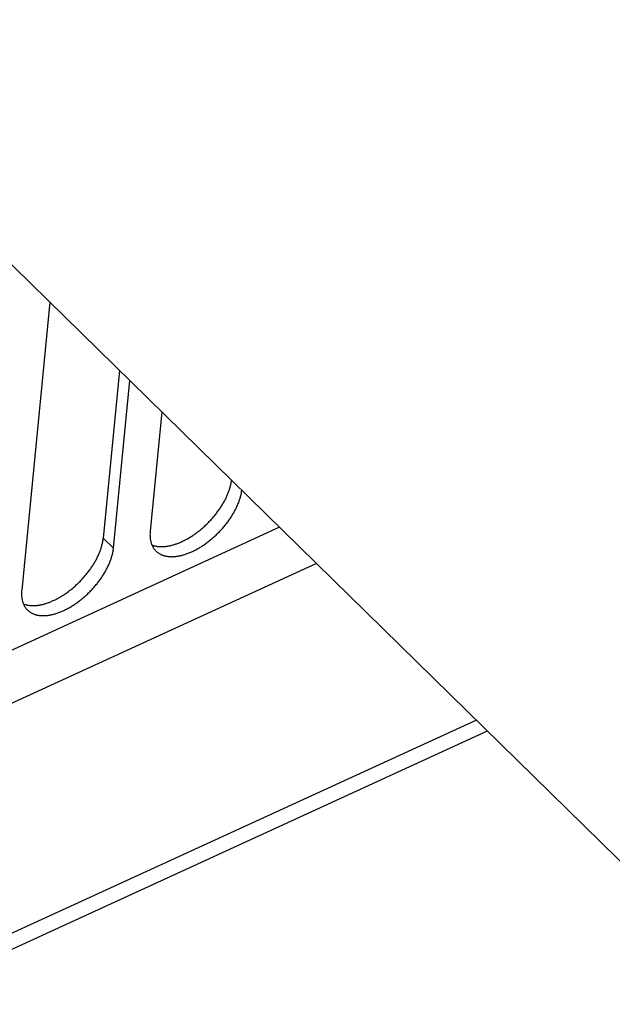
# Model space of a CAD drawing. Extents: x 0 to 594, y 0 to 420.
# Tile 45 of 105: x 524.17 to 529.35, y 103.65 to 112.25. Entities that reach past the tile are written whole.
import ezdxf

# ---------------------------------------------------------------- set-up
doc = ezdxf.new("R2010")
doc.units = 0
doc.header["$LTSCALE"] = 32.67
doc.layers.get('0').update_dxf_attribs({"linetype": 'CONTINUOUS'})
doc.layers.add('DATUM_AXIS', color=7, linetype='CONTINUOUS')
doc.layers.add('ROUNDS', color=7, linetype='CONTINUOUS')

msp = doc.modelspace()

# ---------------------------------------------------------------- linework, layer by layer
at = {"color": 7, "linetype": 'CONTINUOUS'}
for p, q in [((524.4343, 109.7786), (524.1885, 107.2642)), ((525.0435, 109.1815), (524.9006, 107.7194)), ((524.9897, 107.632), (525.1326, 109.0941)), ((525.4119, 108.8204), (525.3102, 107.7792)), ((528.1581, 106.1288), (523.0679, 103.7918)), ((523.0537, 103.6468), (528.2543, 106.0345))]:
    msp.add_line(p, q, dxfattribs=at)
at = {"color": 9, "linetype": 'CONTINUOUS'}
msp.add_line((524.9897, 107.632), (524.9006, 107.7194), dxfattribs=at)
at = {"color": 7, "linetype": 'CONTINUOUS'}
for points in [[(525.3252, 107.6588), (525.3279, 107.6577), (525.333, 107.6559), (525.3382, 107.6542), (525.3434, 107.6526), (525.3488, 107.6511), (525.3542, 107.6498), (525.3598, 107.6486), (525.3654, 107.6476), (525.3711, 107.6467), (525.3769, 107.6459), (525.3827, 107.6452), (525.3887, 107.6447), (525.3947, 107.6443), (525.4008, 107.6441), (525.407, 107.644), (525.4132, 107.644), (525.4195, 107.6442), (525.4259, 107.6445), (525.4324, 107.6449), (525.4389, 107.6455), (525.4455, 107.6462), (525.4521, 107.647), (525.4588, 107.648), (525.4655, 107.6491), (525.4723, 107.6504), (525.4792, 107.6517), (525.4861, 107.6532), (525.493, 107.6549), (525.5, 107.6567), (525.507, 107.6586), (525.5141, 107.6606), (525.5211, 107.6628), (525.5283, 107.6651), (525.5354, 107.6675), (525.5426, 107.67), (525.5498, 107.6727), (525.5571, 107.6755), (525.5643, 107.6784), (525.5716, 107.6815), (525.5789, 107.6847), (525.5862, 107.688), (525.5935, 107.6914), (525.6009, 107.6949), (525.6082, 107.6986), (525.6156, 107.7024), (525.6229, 107.7063), (525.6302, 107.7103), (525.6376, 107.7144), (525.6449, 107.7186), (525.6523, 107.723), (525.6596, 107.7274), (525.6669, 107.732), (525.6742, 107.7366), (525.6814, 107.7414), (525.6887, 107.7463), (525.6959, 107.7513), (525.7031, 107.7563), (525.7103, 107.7615), (525.7175, 107.7668), (525.7246, 107.7721), (525.7317, 107.7776), (525.7387, 107.7831), (525.7457, 107.7888), (525.7527, 107.7945), (525.7596, 107.8003), (525.7665, 107.8062), (525.7733, 107.8122), (525.7801, 107.8182), (525.7868, 107.8244), (525.7935, 107.8306), (525.8001, 107.8369), (525.8066, 107.8432), (525.8131, 107.8496), (525.8196, 107.8561), (525.8259, 107.8627), (525.8322, 107.8693), (525.8384, 107.876), (525.8446, 107.8827), (525.8507, 107.8895), (525.8567, 107.8963), (525.8626, 107.9032), (525.8684, 107.9102), (525.8742, 107.9172), (525.8799, 107.9242), (525.8854, 107.9313), (525.8909, 107.9384), (525.8964, 107.9455), (525.9017, 107.9527), (525.9069, 107.9599), (525.912, 107.9672), (525.9171, 107.9745), (525.922, 107.9818), (525.9268, 107.9891), (525.9316, 107.9965), (525.9362, 108.0038), (525.9407, 108.0112), (525.9451, 108.0186), (525.9494, 108.026), (525.9536, 108.0334), (525.9577, 108.0408), (525.9617, 108.0483), (525.9656, 108.0557), (525.9693, 108.0631), (525.973, 108.0705), (525.9765, 108.0779), (525.9799, 108.0853), (525.9832, 108.0927), (525.9863, 108.1001), (525.9893, 108.1075), (525.9923, 108.1148), (525.995, 108.1221), (525.9977, 108.1294), (526.0003, 108.1367), (526.0027, 108.1439), (526.005, 108.1511), (526.0071, 108.1583), (526.0091, 108.1655), (526.011, 108.1726), (526.0128, 108.1796), (526.0145, 108.1866), (526.016, 108.1936), (526.0173, 108.2005), (526.0186, 108.2074), (526.0197, 108.2142), (526.0207, 108.221), (526.021, 108.2234)], [(525.3608, 107.606), (525.3643, 107.6026), (525.3682, 107.5992), (525.3723, 107.5958), (525.3764, 107.5926), (525.3807, 107.5895), (525.385, 107.5866), (525.3895, 107.5838), (525.3941, 107.5811), (525.3989, 107.5785), (525.4037, 107.5761), (525.4086, 107.5739), (525.4137, 107.5717), (525.4188, 107.5697), (525.4241, 107.5679), (525.4294, 107.5662), (525.4349, 107.5646), (525.4404, 107.5631), (525.4461, 107.5619), (525.4518, 107.5607), (525.4577, 107.5597), (525.4636, 107.5588), (525.4696, 107.5581), (525.4757, 107.5575), (525.4819, 107.5571), (525.4881, 107.5568), (525.4945, 107.5566), (525.5009, 107.5566), (525.5074, 107.5568), (525.5139, 107.5571), (525.5206, 107.5575), (525.5273, 107.5581), (525.534, 107.5588), (525.5409, 107.5596), (525.5478, 107.5606), (525.5547, 107.5618), (525.5617, 107.563), (525.5687, 107.5645), (525.5758, 107.566), (525.583, 107.5677), (525.5902, 107.5696), (525.5974, 107.5716), (525.6047, 107.5737), (525.612, 107.576), (525.6194, 107.5784), (525.6268, 107.5809), (525.6342, 107.5836), (525.6416, 107.5864), (525.6491, 107.5893), (525.6566, 107.5924), (525.6641, 107.5956), (525.6716, 107.5989), (525.6791, 107.6024), (525.6867, 107.6059), (525.6942, 107.6097), (525.7018, 107.6135), (525.7094, 107.6175), (525.7169, 107.6215), (525.7245, 107.6258), (525.732, 107.6301), (525.7396, 107.6345), (525.7471, 107.6391), (525.7547, 107.6438), (525.7622, 107.6485), (525.7697, 107.6534), (525.7771, 107.6584), (525.7846, 107.6636), (525.792, 107.6688), (525.7994, 107.6741), (525.8068, 107.6795), (525.8141, 107.6851), (525.8214, 107.6907), (525.8286, 107.6964), (525.8359, 107.7022), (525.843, 107.7081), (525.8501, 107.7141), (525.8572, 107.7202), (525.8642, 107.7264), (525.8712, 107.7327), (525.8781, 107.739), (525.885, 107.7454), (525.8917, 107.7519), (525.8985, 107.7585), (525.9051, 107.7651), (525.9117, 107.7718), (525.9182, 107.7786), (525.9247, 107.7855), (525.931, 107.7924), (525.9373, 107.7993), (525.9435, 107.8064), (525.9497, 107.8135), (525.9557, 107.8206), (525.9617, 107.8278), (525.9675, 107.835), (525.9733, 107.8423), (525.979, 107.8496), (525.9846, 107.857), (525.9901, 107.8644), (525.9955, 107.8718), (526.0008, 107.8793), (526.006, 107.8868), (526.011, 107.8943), (526.016, 107.9018), (526.0209, 107.9094), (526.0257, 107.917), (526.0303, 107.9246), (526.0348, 107.9322), (526.0393, 107.9399), (526.0436, 107.9475), (526.0478, 107.9551), (526.0518, 107.9628), (526.0558, 107.9704), (526.0596, 107.9781), (526.0633, 107.9857), (526.0669, 107.9933), (526.0703, 108.001), (526.0737, 108.0086), (526.0769, 108.0161), (526.0799, 108.0237), (526.0829, 108.0313), (526.0857, 108.0388), (526.0883, 108.0463), (526.0909, 108.0538), (526.0933, 108.0612), (526.0955, 108.0686), (526.0977, 108.076), (526.0997, 108.0833), (526.1015, 108.0906), (526.1033, 108.0978), (526.1048, 108.105), (526.1063, 108.1121), (526.1076, 108.1192), (526.1087, 108.1263), (526.1098, 108.1332), (526.1101, 108.1361)], [(525.3102, 107.7792), (525.3096, 107.7724), (525.3091, 107.7656), (525.3088, 107.759), (525.3087, 107.7524), (525.3086, 107.7459), (525.3087, 107.7395), (525.309, 107.7332), (525.3094, 107.7269), (525.3099, 107.7207), (525.3106, 107.7146), (525.3115, 107.7086), (525.3124, 107.7027), (525.3135, 107.6969), (525.3148, 107.6911), (525.3162, 107.6855), (525.3177, 107.68), (525.3194, 107.6745), (525.3212, 107.6692), (525.3231, 107.664), (525.3252, 107.6588), (525.3274, 107.6538), (525.3298, 107.6489), (525.3323, 107.6441), (525.3349, 107.6394), (525.3376, 107.6349), (525.3405, 107.6304), (525.3435, 107.6261), (525.3467, 107.6219), (525.35, 107.6178), (525.3534, 107.6138), (525.3569, 107.61), (525.3608, 107.606)], [(524.2035, 107.1439), (524.2063, 107.1428), (524.2114, 107.1409), (524.2165, 107.1392), (524.2218, 107.1376), (524.2271, 107.1362), (524.2326, 107.1348), (524.2381, 107.1336), (524.2437, 107.1326), (524.2494, 107.1317), (524.2552, 107.1309), (524.2611, 107.1302), (524.267, 107.1297), (524.273, 107.1294), (524.2792, 107.1291), (524.2853, 107.129), (524.2916, 107.129), (524.2979, 107.1292), (524.3043, 107.1295), (524.3107, 107.1299), (524.3172, 107.1305), (524.3238, 107.1312), (524.3304, 107.132), (524.3371, 107.133), (524.3439, 107.1341), (524.3507, 107.1354), (524.3575, 107.1367), (524.3644, 107.1383), (524.3713, 107.1399), (524.3783, 107.1417), (524.3853, 107.1436), (524.3924, 107.1456), (524.3995, 107.1478), (524.4066, 107.1501), (524.4138, 107.1525), (524.421, 107.155), (524.4282, 107.1577), (524.4354, 107.1605), (524.4427, 107.1635), (524.45, 107.1665), (524.4573, 107.1697), (524.4646, 107.173), (524.4719, 107.1764), (524.4792, 107.1799), (524.4866, 107.1836), (524.4939, 107.1874), (524.5013, 107.1913), (524.5086, 107.1953), (524.5159, 107.1994), (524.5233, 107.2036), (524.5306, 107.208), (524.5379, 107.2124), (524.5452, 107.217), (524.5525, 107.2217), (524.5598, 107.2264), (524.567, 107.2313), (524.5743, 107.2363), (524.5815, 107.2413), (524.5887, 107.2465), (524.5958, 107.2518), (524.6029, 107.2572), (524.61, 107.2626), (524.6171, 107.2682), (524.6241, 107.2738), (524.631, 107.2795), (524.638, 107.2853), (524.6448, 107.2912), (524.6517, 107.2972), (524.6584, 107.3033), (524.6652, 107.3094), (524.6718, 107.3156), (524.6784, 107.3219), (524.685, 107.3282), (524.6915, 107.3346), (524.6979, 107.3411), (524.7043, 107.3477), (524.7106, 107.3543), (524.7168, 107.361), (524.7229, 107.3677), (524.729, 107.3745), (524.735, 107.3813), (524.7409, 107.3882), (524.7468, 107.3952), (524.7525, 107.4022), (524.7582, 107.4092), (524.7638, 107.4163), (524.7693, 107.4234), (524.7747, 107.4306), (524.78, 107.4377), (524.7852, 107.445), (524.7904, 107.4522), (524.7954, 107.4595), (524.8003, 107.4668), (524.8052, 107.4741), (524.8099, 107.4815), (524.8145, 107.4888), (524.8191, 107.4962), (524.8235, 107.5036), (524.8278, 107.511), (524.832, 107.5184), (524.8361, 107.5259), (524.8401, 107.5333), (524.8439, 107.5407), (524.8477, 107.5481), (524.8513, 107.5556), (524.8548, 107.563), (524.8582, 107.5704), (524.8615, 107.5778), (524.8647, 107.5851), (524.8677, 107.5925), (524.8706, 107.5998), (524.8734, 107.6072), (524.8761, 107.6144), (524.8786, 107.6217), (524.881, 107.629), (524.8833, 107.6362), (524.8855, 107.6433), (524.8875, 107.6505), (524.8894, 107.6576), (524.8912, 107.6646), (524.8928, 107.6717), (524.8943, 107.6786), (524.8957, 107.6856), (524.8969, 107.6924), (524.898, 107.6992), (524.899, 107.706), (524.8999, 107.7127), (524.9006, 107.7194)], [(524.2391, 107.091), (524.2427, 107.0877), (524.2466, 107.0842), (524.2506, 107.0808), (524.2547, 107.0776), (524.259, 107.0745), (524.2634, 107.0716), (524.2679, 107.0688), (524.2725, 107.0661), (524.2772, 107.0636), (524.282, 107.0612), (524.287, 107.0589), (524.292, 107.0567), (524.2972, 107.0547), (524.3024, 107.0529), (524.3078, 107.0512), (524.3132, 107.0496), (524.3188, 107.0482), (524.3244, 107.0469), (524.3302, 107.0457), (524.336, 107.0447), (524.3419, 107.0438), (524.3479, 107.0431), (524.354, 107.0425), (524.3602, 107.0421), (524.3665, 107.0418), (524.3728, 107.0417), (524.3792, 107.0417), (524.3857, 107.0418), (524.3923, 107.0421), (524.3989, 107.0425), (524.4056, 107.0431), (524.4124, 107.0438), (524.4192, 107.0446), (524.4261, 107.0456), (524.433, 107.0468), (524.44, 107.0481), (524.4471, 107.0495), (524.4542, 107.051), (524.4613, 107.0528), (524.4685, 107.0546), (524.4758, 107.0566), (524.4831, 107.0587), (524.4904, 107.061), (524.4977, 107.0634), (524.5051, 107.0659), (524.5125, 107.0686), (524.52, 107.0714), (524.5274, 107.0743), (524.5349, 107.0774), (524.5424, 107.0806), (524.5499, 107.0839), (524.5575, 107.0874), (524.565, 107.091), (524.5726, 107.0947), (524.5801, 107.0985), (524.5877, 107.1025), (524.5953, 107.1066), (524.6028, 107.1108), (524.6104, 107.1151), (524.6179, 107.1195), (524.6255, 107.1241), (524.633, 107.1288), (524.6405, 107.1336), (524.648, 107.1385), (524.6555, 107.1435), (524.6629, 107.1486), (524.6704, 107.1538), (524.6778, 107.1591), (524.6851, 107.1646), (524.6924, 107.1701), (524.6997, 107.1757), (524.707, 107.1814), (524.7142, 107.1873), (524.7214, 107.1932), (524.7285, 107.1992), (524.7356, 107.2053), (524.7426, 107.2114), (524.7495, 107.2177), (524.7565, 107.224), (524.7633, 107.2304), (524.7701, 107.2369), (524.7768, 107.2435), (524.7835, 107.2502), (524.7901, 107.2569), (524.7966, 107.2636), (524.803, 107.2705), (524.8094, 107.2774), (524.8157, 107.2844), (524.8219, 107.2914), (524.828, 107.2985), (524.8341, 107.3056), (524.84, 107.3128), (524.8459, 107.32), (524.8517, 107.3273), (524.8573, 107.3346), (524.8629, 107.342), (524.8684, 107.3494), (524.8738, 107.3568), (524.8791, 107.3643), (524.8843, 107.3718), (524.8894, 107.3793), (524.8944, 107.3869), (524.8992, 107.3944), (524.904, 107.402), (524.9087, 107.4096), (524.9132, 107.4172), (524.9176, 107.4249), (524.9219, 107.4325), (524.9261, 107.4402), (524.9302, 107.4478), (524.9341, 107.4554), (524.938, 107.4631), (524.9417, 107.4707), (524.9452, 107.4784), (524.9487, 107.486), (524.952, 107.4936), (524.9552, 107.5012), (524.9583, 107.5087), (524.9612, 107.5163), (524.964, 107.5238), (524.9667, 107.5313), (524.9692, 107.5388), (524.9716, 107.5462), (524.9739, 107.5536), (524.976, 107.561), (524.978, 107.5683), (524.9799, 107.5756), (524.9816, 107.5828), (524.9832, 107.59), (524.9846, 107.5972), (524.9859, 107.6042), (524.9871, 107.6113), (524.9881, 107.6182), (524.989, 107.6252), (524.9897, 107.632)], [(524.1885, 107.2642), (524.1879, 107.2574), (524.1875, 107.2507), (524.1872, 107.244), (524.187, 107.2374), (524.187, 107.2309), (524.1871, 107.2245), (524.1874, 107.2182), (524.1878, 107.2119), (524.1883, 107.2057), (524.189, 107.1996), (524.1898, 107.1936), (524.1908, 107.1877), (524.1919, 107.1819), (524.1931, 107.1762), (524.1945, 107.1705), (524.196, 107.165), (524.1977, 107.1595), (524.1995, 107.1542), (524.2015, 107.149), (524.2035, 107.1439), (524.2058, 107.1388), (524.2081, 107.1339), (524.2106, 107.1291), (524.2132, 107.1245), (524.216, 107.1199), (524.2189, 107.1154), (524.2219, 107.1111), (524.225, 107.1069), (524.2283, 107.1028), (524.2317, 107.0988), (524.2352, 107.095), (524.2391, 107.091)]]:
    msp.add_lwpolyline(points, dxfattribs=at)
at = {"layer": 'DATUM_AXIS', "color": 7, "linetype": 'CONTINUOUS'}
msp.add_line((520.9715, 113.1725), (530.3014, 104.0282), dxfattribs=at)
at = {"layer": 'ROUNDS', "color": 9, "linetype": 'CONTINUOUS'}
for p, q in [((526.4397, 107.8131), (520.6758, 105.1667)), ((526.7623, 107.4969), (519.9295, 104.3598))]:
    msp.add_line(p, q, dxfattribs=at)

doc.saveas('drawing.dxf')
